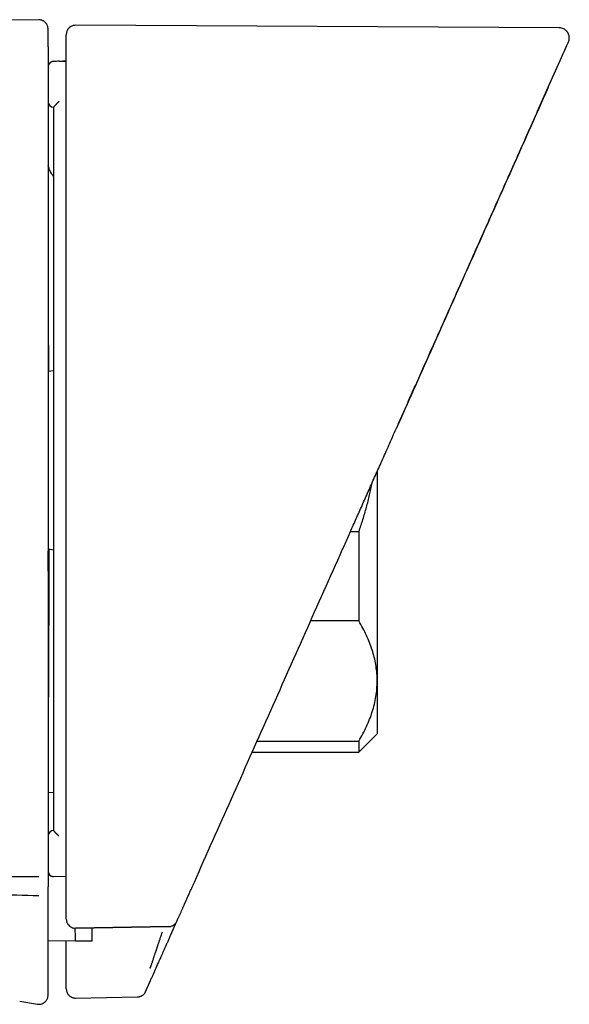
# Model space of a CAD drawing. Header units: millimetres. Extents: x 8 to 871, y 12 to 1888.
# Tile 48 of 114: x 177 to 207, y 1005 to 1059. Entities that reach past the tile are written whole.
import ezdxf

# ---------------------------------------------------------------- set-up
doc = ezdxf.new("R2010")
doc.units = ezdxf.units.MM

msp = doc.modelspace()

# ---------------------------------------------------------------- linework, layer by layer
at = {"color": 7, "linetype": 'Continuous', "lineweight": 30}
for p, q in [((178.179, 1059.249), (149.594, 1059)), ((206.536, 1058.803), (180.015, 1058.942)), ((178.979, 1056.966), (178.797, 1056.959)), ((178.802, 1056.959), (178.797, 1056.959)), ((178.977, 1056.965), (178.802, 1056.959)), ((179.322, 1056.978), (178.979, 1056.966)), ((179.117, 1056.97), (179.513, 1056.984)), ((179.513, 1056.984), (179.322, 1056.978)), ((179.513, 1056.984), (179.392, 1056.98)), ((205.931, 1055.548), (206.658, 1057.181)), ((206.643, 1057.175), (206.668, 1057.207)), ((178.813, 1040.008), (178.513, 1039.955)), ((196.553, 1034.485), (196.553, 1022.998)), ((195.087, 1031.192), (195.553, 1031.192)), ((195.553, 1031.192), (195.553, 1026.289)), ((178.513, 1030.237), (178.813, 1030.184)), ((195.553, 1026.289), (192.904, 1026.289)), ((196.553, 1022.998), (196.553, 1020.096)), ((195.553, 1019.096), (196.553, 1020.096)), ((189.973, 1019.706), (195.553, 1019.706)), ((195.553, 1019.706), (195.553, 1019.096)), ((189.701, 1019.096), (195.553, 1019.096)), ((178.513, 1016.894), (178.813, 1016.899)), ((178.813, 1014.804), (178.813, 1014.804)), ((179.513, 1012.255), (178.802, 1012.282)), ((180.021, 1009.446), (185.13, 1009.541)), ((180.022, 1009.445), (180.022, 1009.445)), ((180.023, 1009.466), (185.14, 1009.561)), ((185.131, 1009.54), (185.131, 1009.54)), ((185.229, 1009.052), (185.577, 1009.832)), ((180.021, 1008.729), (178.513, 1008.755)), ((180.929, 1008.744), (180.021, 1008.729)), ((180.021, 1005.619), (183.412, 1005.678)), ((176.957, 1005.445), (177.93, 1005.284))]:
    msp.add_line(p, q, dxfattribs=at)
at = {"color": 7, "linetype": 'Continuous', "lineweight": 30, "flags": 128}
msp.add_lwpolyline([(178.539, 1056.783), (178.534, 1056.772), (178.529, 1056.757)], dxfattribs=at)
at = {"color": 7, "linetype": 'Continuous', "lineweight": 30}
for centre, start, end in [((178.813, 1056.659), 91.9985, 160.7763), ((178.813, 1056.659), 91.9991, 140.248), ((178.813, 1054.755), 180, 270), ((178.813, 1014.504), 90, 180), ((178.812, 1012.581), 180.0724, 268.0792)]:
    msp.add_arc(centre, 0.3, start, end, dxfattribs=at)
for points, knots in [([(178.513, 1058.741), (178.51, 1058.78), (178.505, 1058.853), (178.474, 1058.939), (178.442, 1058.998), (178.417, 1059.036), (178.384, 1059.077), (178.334, 1059.128), (178.269, 1059.173), (178.202, 1059.205), (178.143, 1059.225), (178.077, 1059.239), (178.031, 1059.24), (178.008, 1059.241)], [0, 0, 0, 0, 0.148373, 0.275729, 0.345656, 0.402137, 0.449762, 0.545137, 0.67213, 0.746405, 0.826659, 0.911676, 1, 1, 1, 1]), ([(178.513, 1057.764), (178.513, 1057.843), (178.513, 1058), (178.513, 1058.197), (178.513, 1058.366), (178.513, 1058.504), (178.513, 1058.609), (178.513, 1058.686), (178.513, 1058.728), (178.513, 1058.746), (178.513, 1058.741), (178.513, 1058.741)], [0, 0, 0, 0, 0.125456, 0.250909, 0.376359, 0.501807, 0.627254, 0.750458, 0.873662, 0.996866, 1, 1, 1, 1]), ([(180.015, 1058.942), (179.976, 1058.94), (179.902, 1058.935), (179.806, 1058.901), (179.744, 1058.865), (179.71, 1058.841), (179.694, 1058.828), (179.682, 1058.818), (179.67, 1058.806), (179.65, 1058.788), (179.626, 1058.76), (179.597, 1058.722), (179.569, 1058.676), (179.545, 1058.622), (179.525, 1058.561), (179.513, 1058.494), (179.513, 1058.45), (179.513, 1058.427)], [0, 0, 0, 0, 0.094506, 0.174441, 0.236235, 0.259754, 0.269962, 0.281628, 0.296168, 0.31422, 0.361996, 0.426249, 0.507355, 0.605391, 0.720285, 0.851877, 1, 1, 1, 1]), ([(179.513, 1057.462), (179.513, 1057.54), (179.513, 1057.696), (179.513, 1057.891), (179.513, 1058.057), (179.513, 1058.193), (179.513, 1058.298), (179.513, 1058.372), (179.513, 1058.418), (179.513, 1058.424), (179.513, 1058.427)], [0, 0, 0, 0, 0.126214, 0.252425, 0.378633, 0.504839, 0.631044, 0.754993, 0.878942, 1, 1, 1, 1]), ([(207.036, 1058.03), (207.047, 1058.06), (207.068, 1058.114), (207.081, 1058.191), (207.084, 1058.253), (207.081, 1058.323), (207.064, 1058.409), (207.032, 1058.49), (206.998, 1058.549), (206.971, 1058.587), (206.942, 1058.622), (206.904, 1058.661), (206.848, 1058.707), (206.766, 1058.755), (206.659, 1058.795), (206.578, 1058.8), (206.536, 1058.803)], [0, 0, 0, 0, 0.088086, 0.160176, 0.212598, 0.258876, 0.35407, 0.450608, 0.497773, 0.540673, 0.578975, 0.622911, 0.689897, 0.778126, 0.883536, 1, 1, 1, 1]), ([(206.658, 1057.181), (206.658, 1057.183), (206.66, 1057.186), (206.662, 1057.191), (206.665, 1057.196), (206.667, 1057.202), (206.67, 1057.208), (206.672, 1057.214), (206.675, 1057.22), (206.678, 1057.226), (206.681, 1057.233), (206.684, 1057.239), (206.687, 1057.246), (206.69, 1057.253), (206.693, 1057.261), (206.697, 1057.268), (206.7, 1057.276), (206.704, 1057.284), (206.707, 1057.293), (206.711, 1057.301), (206.715, 1057.311), (206.72, 1057.321), (206.725, 1057.332), (206.73, 1057.343), (206.735, 1057.354), (206.74, 1057.365), (206.744, 1057.374), (206.747, 1057.381), (206.748, 1057.385), (206.749, 1057.386), (206.749, 1057.387), (206.75, 1057.388), (206.75, 1057.389), (206.753, 1057.396), (206.761, 1057.412), (206.776, 1057.446), (206.796, 1057.491), (206.818, 1057.542), (206.84, 1057.59), (206.86, 1057.636), (206.888, 1057.699), (206.922, 1057.774), (206.957, 1057.852), (206.988, 1057.924), (207.015, 1057.983), (207.031, 1058.019), (207.037, 1058.034), (207.036, 1058.03), (207.035, 1058.029)], [0, 0, 0, 0, 0.00182, 0.003896, 0.006227, 0.008814, 0.011657, 0.014754, 0.018108, 0.021406, 0.024919, 0.028647, 0.03259, 0.036747, 0.041119, 0.045706, 0.050507, 0.055524, 0.060754, 0.0662, 0.07186, 0.078807, 0.086052, 0.093596, 0.101437, 0.107911, 0.114574, 0.120596, 0.121395, 0.122197, 0.123001, 0.123808, 0.124618, 0.125206, 0.137243, 0.158689, 0.19683, 0.235324, 0.273838, 0.312459, 0.351091, 0.443119, 0.535158, 0.627143, 0.750359, 0.873603, 0.996873, 1, 1, 1, 1]), ([(178.513, 1057.764), (178.513, 1057.762), (178.513, 1057.757), (178.513, 1057.726), (178.513, 1057.679), (178.513, 1057.615), (178.513, 1057.538), (178.513, 1057.449), (178.513, 1057.353), (178.513, 1057.286), (178.513, 1057.253)], [0, 0, 0, 0, 0.1242145, 0.2496962, 0.3733864, 0.4994922, 0.6231687, 0.7493273, 0.8741139, 1, 1, 1, 1]), ([(179.513, 1056.977), (179.513, 1056.977), (179.513, 1056.977), (179.513, 1056.977), (179.513, 1056.977), (179.513, 1056.979), (179.513, 1056.989), (179.513, 1057.005), (179.513, 1057.026), (179.513, 1057.053), (179.513, 1057.099), (179.513, 1057.168), (179.513, 1057.247), (179.513, 1057.32), (179.513, 1057.381), (179.513, 1057.426), (179.513, 1057.456), (179.513, 1057.46), (179.513, 1057.462)], [0, 0, 0, 0, 0.0001884, 0.0003895, 0.0008745, 0.0023407, 0.0076556, 0.0412489, 0.0659233, 0.0906022, 0.1483878, 0.2514903, 0.3760797, 0.5010452, 0.6255588, 0.7505581, 0.8751636, 1, 1, 1, 1]), ([(178.513, 1057.253), (178.513, 1055.379), (178.513, 1051.632), (178.513, 1046.012), (178.513, 1040.391), (178.513, 1034.771), (178.513, 1029.15), (178.513, 1023.529), (178.513, 1017.909), (178.513, 1014.162), (178.513, 1012.289)], [0, 0, 0, 0, 0.125014, 0.2500161, 0.3750103, 0.5000004, 0.6249905, 0.7499845, 0.8749864, 1, 1, 1, 1]), ([(179.117, 1056.97), (179.091, 1056.969), (179.016, 1056.967), (178.94, 1056.964), (178.891, 1056.962)], [0, 0, 0, 0, 0.339823, 1, 1, 1, 1]), ([(179.513, 1012.155), (179.513, 1014.023), (179.513, 1017.757), (179.513, 1023.359), (179.513, 1028.962), (179.513, 1034.565), (179.513, 1040.169), (179.513, 1044.838), (179.513, 1048.573), (179.513, 1050.907), (179.513, 1052.775), (179.513, 1053.97), (179.513, 1054.813), (179.513, 1055.201), (179.513, 1055.338), (179.513, 1055.372), (179.513, 1055.406), (179.513, 1055.44), (179.513, 1055.474), (179.513, 1055.508), (179.513, 1055.542), (179.513, 1055.661), (179.513, 1055.854), (179.513, 1056.11), (179.513, 1056.333), (179.513, 1056.524), (179.513, 1056.683), (179.513, 1056.81), (179.513, 1056.904), (179.513, 1056.956), (179.513, 1056.977)], [0, 0, 0, 0, 0.1249945, 0.2499898, 0.3749899, 0.4999987, 0.6249882, 0.7499989, 0.8124882, 0.874999, 0.906238, 0.9374991, 0.9549882, 0.9626923, 0.9634492, 0.9642062, 0.9649633, 0.9657204, 0.9664775, 0.9672347, 0.967992, 0.9687493, 0.9751835, 0.9808955, 0.9858852, 0.9901527, 0.9936979, 0.9965208, 0.9986215, 1, 1, 1, 1]), ([(206.644, 1057.176), (206.649, 1057.18), (206.658, 1057.188), (206.662, 1057.196), (206.664, 1057.199)], [0, 0, 0, 0, 0.580385, 1, 1, 1, 1]), ([(194.642, 1030.192), (194.74, 1030.412), (194.94, 1030.862), (195.246, 1031.55), (195.564, 1032.265), (195.895, 1033.007), (196.238, 1033.777), (196.593, 1034.575), (196.96, 1035.399), (197.345, 1036.265), (197.75, 1037.174), (198.173, 1038.125), (198.61, 1039.106), (199.06, 1040.118), (199.524, 1041.159), (200.001, 1042.229), (200.491, 1043.33), (200.994, 1044.46), (201.51, 1045.62), (202.039, 1046.809), (202.582, 1048.028), (203.127, 1049.252), (203.674, 1050.479), (204.221, 1051.709), (204.781, 1052.966), (205.352, 1054.248), (205.736, 1055.112), (205.93, 1055.548)], [0, 0, 0, 0, 0.025979, 0.053039, 0.081181, 0.110404, 0.140708, 0.172092, 0.204557, 0.238101, 0.274401, 0.311884, 0.350552, 0.390402, 0.431435, 0.473651, 0.517048, 0.561626, 0.607384, 0.654323, 0.702442, 0.751739, 0.799298, 0.847904, 0.897557, 0.948256, 1, 1, 1, 1]), ([(205.923, 1055.532), (205.209, 1053.927), (203.78, 1050.718), (201.634, 1045.897), (199.576, 1041.275), (198.233, 1038.258), (197.606, 1036.851)], [0, 0, 0, 0, 0.258143, 0.51629, 0.774439, 1, 1, 1, 1]), ([(179.102, 1054.76), (179.098, 1054.756), (179.087, 1054.745), (179.069, 1054.727), (179.049, 1054.707), (179.028, 1054.686), (179.003, 1054.66), (178.977, 1054.634), (178.953, 1054.609), (178.932, 1054.588), (178.905, 1054.559), (178.879, 1054.532), (178.856, 1054.507), (178.837, 1054.485), (178.817, 1054.464), (178.814, 1054.458), (178.813, 1054.455)], [0, 0, 0, 0, 0.032778, 0.084975, 0.13088, 0.185929, 0.250341, 0.32425, 0.390657, 0.44928, 0.499933, 0.634024, 0.694304, 0.750034, 0.88016, 1, 1, 1, 1]), ([(178.813, 1054.455), (178.813, 1052.567), (178.813, 1048.791), (178.813, 1043.127), (178.813, 1037.462), (178.813, 1031.798), (178.813, 1026.133), (178.813, 1020.468), (178.813, 1016.692), (178.813, 1014.804)], [0, 0, 0, 0, 0.142861, 0.285713, 0.42856, 0.571408, 0.714261, 0.857124, 1, 1, 1, 1]), ([(178.813, 1050.659), (178.778, 1050.707), (178.719, 1050.788), (178.65, 1050.912), (178.594, 1051.025), (178.551, 1051.132), (178.524, 1051.206), (178.514, 1051.239), (178.513, 1051.245)], [0, 0, 0, 0, 0.265186, 0.449501, 0.640848, 0.837588, 0.972211, 1, 1, 1, 1]), ([(178.513, 1043.465), (178.513, 1043.424), (178.515, 1043.172), (178.518, 1042.693), (178.523, 1042.031), (178.527, 1041.353), (178.531, 1040.663), (178.533, 1040.194), (178.534, 1039.959)], [0, 0, 0, 0, 0.037373, 0.230034, 0.422255, 0.614409, 0.80687, 1, 1, 1, 1]), ([(195.553, 1031.192), (195.627, 1031.411), (195.776, 1031.85), (195.971, 1032.519), (196.143, 1033.193), (196.235, 1033.647), (196.28, 1033.873)], [0, 0, 0, 0, 0.2499785, 0.4999498, 0.7512827, 1, 1, 1, 1]), ([(178.554, 1030.23), (178.554, 1030.076), (178.553, 1029.686), (178.552, 1029.07), (178.551, 1028.385), (178.55, 1027.716), (178.548, 1027.062), (178.546, 1026.424), (178.545, 1025.864), (178.543, 1025.377), (178.541, 1024.96), (178.539, 1024.554), (178.538, 1024.159), (178.536, 1023.776), (178.534, 1023.403), (178.532, 1023.051), (178.53, 1022.699), (178.529, 1022.344), (178.526, 1021.976), (178.524, 1021.656), (178.523, 1021.379), (178.522, 1021.205), (178.521, 1021.092), (178.521, 1021.04), (178.52, 1020.987), (178.52, 1020.935), (178.519, 1020.882), (178.519, 1020.83), (178.518, 1020.623), (178.515, 1020.27), (178.513, 1019.914), (178.511, 1019.694), (178.51, 1019.63), (178.51, 1019.601)], [0, 0, 0, 0, 0.033512, 0.085086, 0.136531, 0.187744, 0.238824, 0.28987, 0.340978, 0.377024, 0.412914, 0.448683, 0.484366, 0.519997, 0.555613, 0.591248, 0.62426, 0.663244, 0.703146, 0.743999, 0.771499, 0.799435, 0.805767, 0.812121, 0.818498, 0.824898, 0.831321, 0.837766, 0.844234, 0.908184, 0.973069, 0.987771, 1, 1, 1, 1]), ([(178.513, 1029.017), (178.513, 1029.036), (178.514, 1029.098), (178.516, 1029.221), (178.518, 1029.385), (178.521, 1029.569), (178.523, 1029.77), (178.525, 1029.988), (178.527, 1030.144), (178.528, 1030.231), (178.528, 1030.235)], [0, 0, 0, 0, 0.069646, 0.222649, 0.375967, 0.531081, 0.685286, 0.839079, 0.992961, 1, 1, 1, 1]), ([(186.532, 1011.977), (187.209, 1013.499), (188.563, 1016.54), (190.592, 1021.097), (192.618, 1025.648), (193.967, 1028.678), (194.642, 1030.192)], [0, 0, 0, 0, 0.250197, 0.500258, 0.75019, 1, 1, 1, 1]), ([(196.553, 1022.998), (196.552, 1023.033), (196.551, 1023.202), (196.533, 1023.503), (196.48, 1023.903), (196.396, 1024.301), (196.283, 1024.701), (196.141, 1025.101), (195.971, 1025.501), (195.776, 1025.897), (195.627, 1026.159), (195.553, 1026.289)], [0, 0, 0, 0, 0.031426, 0.150353, 0.269282, 0.389133, 0.508986, 0.631385, 0.753788, 0.876892, 1, 1, 1, 1]), ([(195.553, 1019.706), (195.627, 1019.837), (195.776, 1020.098), (195.971, 1020.496), (196.143, 1020.898), (196.288, 1021.307), (196.404, 1021.723), (196.489, 1022.145), (196.542, 1022.57), (196.549, 1022.855), (196.553, 1022.998)], [0, 0, 0, 0, 0.122973, 0.245942, 0.369581, 0.493217, 0.619375, 0.745529, 0.872765, 1, 1, 1, 1]), ([(179.102, 1014.498), (179.097, 1014.503), (179.086, 1014.515), (179.068, 1014.532), (179.048, 1014.553), (179.027, 1014.574), (179.003, 1014.599), (178.977, 1014.625), (178.953, 1014.65), (178.932, 1014.671), (178.905, 1014.7), (178.879, 1014.727), (178.856, 1014.752), (178.837, 1014.773), (178.817, 1014.796), (178.814, 1014.801), (178.813, 1014.804)], [0, 0, 0, 0, 0.035531, 0.088671, 0.134185, 0.188007, 0.250342, 0.324597, 0.391135, 0.449649, 0.499933, 0.634067, 0.694339, 0.750034, 0.88015, 1, 1, 1, 1]), ([(151.246, 1012.545), (151.496, 1012.539), (152.39, 1012.519), (153.667, 1012.493), (155.079, 1012.467), (156.229, 1012.446), (157.336, 1012.427), (158.401, 1012.41), (159.426, 1012.395), (160.454, 1012.381), (161.484, 1012.367), (162.516, 1012.355), (164.396, 1012.334), (167.133, 1012.308), (170.735, 1012.287), (174.365, 1012.275), (176.794, 1012.276), (178.013, 1012.277)], [0, 0, 0, 0, 0.028016, 0.100185, 0.143189, 0.186295, 0.229061, 0.267297, 0.305613, 0.344008, 0.382482, 0.421037, 0.45967, 0.593217, 0.727786, 0.86338, 1, 1, 1, 1]), ([(177.999, 1011.221), (176.392, 1011.268), (173.178, 1011.363), (168.357, 1011.503), (163.535, 1011.641), (158.714, 1011.78), (154.122, 1011.915), (151.137, 1012.005), (149.76, 1012.047)], [0, 0, 0, 0, 0.1707623, 0.3415013, 0.5122291, 0.682958, 0.8537002, 1, 1, 1, 1]), ([(178.513, 1012.289), (178.513, 1012.253), (178.513, 1012.181), (178.513, 1012.079), (178.513, 1011.983), (178.513, 1011.898), (178.513, 1011.826), (178.513, 1011.772), (178.513, 1011.733), (178.513, 1011.724), (178.513, 1011.719)], [0, 0, 0, 0, 0.12422, 0.249736, 0.373418, 0.499538, 0.623284, 0.749365, 0.873474, 1, 1, 1, 1]), ([(178.616, 1012.356), (178.624, 1012.348), (178.647, 1012.327), (178.693, 1012.304), (178.747, 1012.286), (178.783, 1012.282), (178.801, 1012.281)], [0, 0, 0, 0, 0.170136, 0.459345, 0.737235, 1, 1, 1, 1]), ([(179.513, 1009.945), (179.513, 1009.967), (179.513, 1010.012), (179.513, 1010.08), (179.513, 1010.151), (179.513, 1010.222), (179.513, 1010.287), (179.513, 1010.345), (179.513, 1010.395), (179.513, 1010.445), (179.513, 1010.497), (179.513, 1010.55), (179.513, 1010.607), (179.513, 1010.668), (179.513, 1010.731), (179.513, 1010.793), (179.513, 1010.853), (179.513, 1010.912), (179.513, 1010.968), (179.513, 1011.023), (179.513, 1011.077), (179.513, 1011.118), (179.513, 1011.147), (179.513, 1011.166), (179.513, 1011.187), (179.513, 1011.208), (179.513, 1011.249), (179.513, 1011.307), (179.513, 1011.383), (179.513, 1011.46), (179.513, 1011.541), (179.513, 1011.626), (179.513, 1011.713), (179.513, 1011.801), (179.513, 1011.89), (179.513, 1011.979), (179.513, 1012.067), (179.513, 1012.126), (179.513, 1012.155)], [0, 0, 0, 0, 0.032655, 0.066001, 0.10004, 0.13477, 0.170193, 0.193761, 0.217626, 0.241788, 0.266246, 0.29131, 0.317303, 0.347775, 0.377464, 0.406367, 0.434487, 0.461822, 0.487905, 0.513232, 0.537802, 0.561616, 0.56906, 0.577919, 0.587438, 0.596921, 0.606367, 0.643121, 0.675458, 0.707344, 0.744716, 0.781447, 0.817539, 0.8555, 0.892726, 0.929218, 0.964976, 1, 1, 1, 1]), ([(178.513, 1005.871), (178.513, 1005.879), (178.513, 1005.895), (178.513, 1005.923), (178.513, 1005.956), (178.513, 1005.993), (178.513, 1006.035), (178.513, 1006.075), (178.513, 1006.112), (178.513, 1006.145), (178.513, 1006.177), (178.513, 1006.209), (178.513, 1006.242), (178.513, 1006.275), (178.513, 1006.343), (178.513, 1006.402), (178.513, 1006.454), (178.513, 1006.466), (178.513, 1006.479), (178.513, 1006.493), (178.513, 1006.506), (178.513, 1006.525), (178.513, 1006.55), (178.513, 1006.587), (178.513, 1006.628), (178.513, 1006.674), (178.513, 1006.719), (178.513, 1006.762), (178.513, 1006.804), (178.513, 1006.845), (178.513, 1006.885), (178.513, 1006.923), (178.513, 1006.96), (178.513, 1006.994), (178.513, 1007.026), (178.513, 1007.054), (178.513, 1007.08), (178.513, 1007.102), (178.513, 1007.12), (178.513, 1007.134), (178.513, 1007.144), (178.513, 1007.15), (178.513, 1007.152), (178.513, 1007.155), (178.513, 1007.158), (178.513, 1007.161), (178.513, 1007.164), (178.513, 1007.192), (178.513, 1007.247), (178.513, 1007.326), (178.513, 1007.405), (178.513, 1007.482), (178.513, 1007.559), (178.513, 1007.636), (178.513, 1007.713), (178.513, 1007.788), (178.513, 1007.863), (178.513, 1007.935), (178.513, 1008.005), (178.513, 1008.072), (178.513, 1008.136), (178.513, 1008.199), (178.513, 1008.261), (178.513, 1008.32), (178.513, 1008.376), (178.513, 1008.43), (178.513, 1008.478), (178.513, 1008.509), (178.513, 1008.525), (178.513, 1008.528), (178.513, 1008.532), (178.513, 1008.536), (178.513, 1008.539), (178.513, 1008.543), (178.513, 1008.547), (178.513, 1008.563), (178.513, 1008.591), (178.513, 1008.638), (178.513, 1008.692), (178.513, 1008.753), (178.513, 1008.813), (178.513, 1008.87), (178.513, 1008.925), (178.513, 1008.976), (178.513, 1009.025), (178.513, 1009.072), (178.513, 1009.118), (178.513, 1009.164), (178.513, 1009.21), (178.513, 1009.245), (178.513, 1009.268), (178.513, 1009.28), (178.513, 1009.293), (178.513, 1009.307), (178.513, 1009.321), (178.513, 1009.334), (178.513, 1009.375), (178.513, 1009.442), (178.513, 1009.536), (178.513, 1009.629), (178.513, 1009.713), (178.513, 1009.788), (178.513, 1009.854), (178.513, 1009.927), (178.513, 1009.983), (178.513, 1010.024), (178.513, 1010.042), (178.513, 1010.063), (178.513, 1010.112), (178.513, 1010.191), (178.513, 1010.299), (178.513, 1010.412), (178.513, 1010.53), (178.513, 1010.653), (178.513, 1010.776), (178.513, 1010.898), (178.513, 1011.021), (178.513, 1011.141), (178.513, 1011.259), (178.513, 1011.374), (178.513, 1011.489), (178.513, 1011.604), (178.513, 1011.681), (178.513, 1011.719)], [0, 0, 0, 0, 0.008196, 0.016731, 0.025605, 0.034817, 0.044369, 0.054259, 0.061111, 0.067447, 0.07363, 0.079811, 0.085993, 0.092173, 0.098355, 0.122586, 0.124363, 0.126597, 0.129075, 0.131533, 0.13397, 0.136386, 0.142, 0.1475, 0.156184, 0.164566, 0.172647, 0.180427, 0.187904, 0.195506, 0.202767, 0.20969, 0.216274, 0.222518, 0.228422, 0.233338, 0.237991, 0.242381, 0.245134, 0.247773, 0.250001, 0.250499, 0.251003, 0.251506, 0.252009, 0.252512, 0.253015, 0.253517, 0.268122, 0.282469, 0.296558, 0.31039, 0.323964, 0.338079, 0.351904, 0.36544, 0.378686, 0.391641, 0.404307, 0.415984, 0.427403, 0.438564, 0.449468, 0.460114, 0.469818, 0.479297, 0.488552, 0.495249, 0.4959, 0.49655, 0.497199, 0.497846, 0.498493, 0.499138, 0.499782, 0.500649, 0.507607, 0.514457, 0.525348, 0.535955, 0.546279, 0.556319, 0.566076, 0.57468, 0.583052, 0.59119, 0.599095, 0.606766, 0.614935, 0.622821, 0.624553, 0.626724, 0.629045, 0.631359, 0.633667, 0.635968, 0.638263, 0.654371, 0.670149, 0.685595, 0.700709, 0.711779, 0.722664, 0.733364, 0.747206, 0.749887, 0.753091, 0.756312, 0.759525, 0.776795, 0.793864, 0.810732, 0.829657, 0.848322, 0.866728, 0.884875, 0.902762, 0.92039, 0.936773, 0.952925, 0.968847, 0.984539, 1, 1, 1, 1]), ([(185.578, 1009.836), (185.59, 1009.863), (185.614, 1009.916), (185.649, 1009.996), (185.684, 1010.074), (185.718, 1010.15), (185.752, 1010.225), (185.784, 1010.298), (185.816, 1010.369), (185.847, 1010.439), (185.877, 1010.507), (185.907, 1010.574), (185.936, 1010.64), (185.965, 1010.705), (185.986, 1010.753), (186, 1010.784), (186.007, 1010.8), (186.014, 1010.815), (186.021, 1010.831), (186.028, 1010.847), (186.036, 1010.865), (186.05, 1010.896), (186.07, 1010.941), (186.102, 1011.011), (186.138, 1011.094), (186.181, 1011.19), (186.223, 1011.284), (186.265, 1011.378), (186.306, 1011.47), (186.346, 1011.559), (186.384, 1011.646), (186.422, 1011.73), (186.459, 1011.813), (186.495, 1011.895), (186.52, 1011.95), (186.532, 1011.977)], [0, 0, 0, 0, 0.040672, 0.080505, 0.1195, 0.157657, 0.194975, 0.230811, 0.265837, 0.300055, 0.333465, 0.366065, 0.397857, 0.42884, 0.459014, 0.466473, 0.473881, 0.481239, 0.488545, 0.4958, 0.504119, 0.513948, 0.540764, 0.567266, 0.612164, 0.656134, 0.699174, 0.741287, 0.782471, 0.822727, 0.859832, 0.896112, 0.931566, 0.966196, 1, 1, 1, 1]), ([(179.513, 1009.945), (179.514, 1009.915), (179.516, 1009.87), (179.531, 1009.806), (179.547, 1009.758), (179.568, 1009.711), (179.603, 1009.652), (179.659, 1009.584), (179.741, 1009.518), (179.832, 1009.473), (179.927, 1009.446), (179.991, 1009.443), (180.022, 1009.442)], [0, 0, 0, 0, 0.1362429, 0.2005519, 0.2620158, 0.3239436, 0.3873268, 0.5150966, 0.6426585, 0.7674859, 0.8872135, 1, 1, 1, 1]), ([(180.021, 1008.729), (180.021, 1008.729), (180.021, 1008.73), (180.021, 1008.737), (180.02, 1008.75), (180.019, 1008.769), (180.018, 1008.795), (180.016, 1008.825), (180.015, 1008.855), (180.014, 1008.886), (180.013, 1008.919), (180.012, 1008.956), (180.01, 1008.996), (180.008, 1009.061), (180.007, 1009.158), (180.005, 1009.293), (180.006, 1009.394), (180.006, 1009.444)], [0, 0, 0, 0, 0.0522631, 0.1084985, 0.168716, 0.2329246, 0.3011316, 0.3654034, 0.4130188, 0.4606524, 0.5083012, 0.5559617, 0.6036308, 0.6513049, 0.7733366, 0.8896281, 1, 1, 1, 1]), ([(180.929, 1008.744), (180.929, 1008.748), (180.929, 1008.755), (180.929, 1008.809), (180.929, 1008.894), (180.929, 1009.011), (180.929, 1009.16), (180.929, 1009.317), (180.929, 1009.435), (180.929, 1009.483)], [0, 0, 0, 0, 0.149532, 0.29959, 0.449681, 0.599259, 0.748649, 0.898533, 1, 1, 1, 1]), ([(185.13, 1009.537), (185.153, 1009.538), (185.199, 1009.541), (185.268, 1009.558), (185.336, 1009.584), (185.399, 1009.62), (185.452, 1009.66), (185.478, 1009.689), (185.488, 1009.7)], [0, 0, 0, 0, 0.169572, 0.344347, 0.522755, 0.703478, 0.883824, 1, 1, 1, 1]), ([(184.11, 1007.248), (184.112, 1007.253), (184.116, 1007.264), (184.128, 1007.299), (184.143, 1007.341), (184.158, 1007.386), (184.176, 1007.437), (184.195, 1007.495), (184.217, 1007.558), (184.241, 1007.63), (184.268, 1007.71), (184.297, 1007.798), (184.333, 1007.905), (184.378, 1008.04), (184.418, 1008.161), (184.447, 1008.248), (184.462, 1008.291), (184.477, 1008.336), (184.492, 1008.383), (184.508, 1008.43), (184.524, 1008.479), (184.54, 1008.527), (184.559, 1008.584), (184.578, 1008.64), (184.597, 1008.699), (184.616, 1008.755), (184.637, 1008.818), (184.667, 1008.91), (184.704, 1009.022), (184.745, 1009.145), (184.77, 1009.221), (184.781, 1009.255)], [0, 0, 0, 0, 0.061233, 0.123575, 0.165649, 0.208039, 0.250667, 0.289633, 0.329727, 0.37091, 0.41313, 0.456326, 0.500427, 0.561338, 0.629499, 0.64576, 0.662358, 0.679285, 0.696533, 0.714094, 0.731958, 0.750117, 0.766088, 0.792433, 0.809419, 0.82889, 0.850789, 0.875047, 0.923282, 0.964839, 1, 1, 1, 1]), ([(184.558, 1007.543), (184.559, 1007.548), (184.563, 1007.556), (184.577, 1007.587), (184.597, 1007.632), (184.626, 1007.697), (184.665, 1007.785), (184.717, 1007.902), (184.777, 1008.036), (184.843, 1008.184), (184.914, 1008.344), (184.99, 1008.513), (185.068, 1008.689), (185.148, 1008.869), (185.202, 1008.991), (185.229, 1009.052)], [0, 0, 0, 0, 0.062529, 0.124656, 0.187131, 0.250689, 0.333004, 0.415735, 0.500361, 0.582833, 0.665675, 0.750077, 0.833129, 0.916091, 1, 1, 1, 1]), ([(179.513, 1007.679), (179.513, 1007.685), (179.513, 1007.696), (179.513, 1007.744), (179.513, 1007.813), (179.513, 1007.903), (179.513, 1008.014), (179.513, 1008.144), (179.513, 1008.289), (179.513, 1008.449), (179.513, 1008.599), (179.513, 1008.699), (179.513, 1008.738)], [0, 0, 0, 0, 0.104001, 0.207415, 0.311926, 0.415463, 0.518538, 0.622825, 0.726313, 0.829372, 0.933676, 1, 1, 1, 1]), ([(179.513, 1006.214), (179.513, 1006.221), (179.513, 1006.235), (179.513, 1006.26), (179.513, 1006.288), (179.513, 1006.319), (179.513, 1006.354), (179.513, 1006.389), (179.513, 1006.422), (179.513, 1006.446), (179.513, 1006.461), (179.513, 1006.468), (179.513, 1006.474), (179.513, 1006.481), (179.513, 1006.488), (179.513, 1006.495), (179.513, 1006.501), (179.513, 1006.514), (179.513, 1006.533), (179.513, 1006.561), (179.513, 1006.587), (179.513, 1006.611), (179.513, 1006.632), (179.513, 1006.654), (179.513, 1006.676), (179.513, 1006.699), (179.513, 1006.745), (179.513, 1006.841), (179.513, 1007.163), (179.513, 1007.449), (179.513, 1007.679)], [0, 0, 0, 0, 0.0257237, 0.0523876, 0.079992, 0.1085371, 0.1380232, 0.1684505, 0.1915474, 0.2151588, 0.2198572, 0.2245754, 0.2293135, 0.2340715, 0.2388493, 0.243647, 0.2484645, 0.2523925, 0.2697423, 0.2882728, 0.3079838, 0.3211419, 0.3347781, 0.3488925, 0.3634849, 0.3780034, 0.3908817, 0.4515937, 0.5600078, 1, 1, 1, 1]), ([(183.902, 1006.07), (183.905, 1006.077), (183.911, 1006.092), (183.922, 1006.117), (183.935, 1006.145), (183.949, 1006.176), (183.965, 1006.211), (183.98, 1006.246), (183.995, 1006.28), (184.006, 1006.303), (184.012, 1006.319), (184.015, 1006.325), (184.018, 1006.332), (184.021, 1006.339), (184.024, 1006.346), (184.028, 1006.353), (184.03, 1006.359), (184.036, 1006.372), (184.045, 1006.392), (184.057, 1006.419), (184.069, 1006.446), (184.079, 1006.469), (184.089, 1006.491), (184.099, 1006.513), (184.109, 1006.535), (184.119, 1006.558), (184.139, 1006.604), (184.182, 1006.701), (184.327, 1007.025), (184.455, 1007.312), (184.558, 1007.543)], [0, 0, 0, 0, 0.025729, 0.052397, 0.080004, 0.10855, 0.138036, 0.168462, 0.191557, 0.215166, 0.219864, 0.224582, 0.229319, 0.234077, 0.238854, 0.243651, 0.248468, 0.252397, 0.269755, 0.288291, 0.308003, 0.32116, 0.334794, 0.348905, 0.363492, 0.378006, 0.390884, 0.451596, 0.560009, 1, 1, 1, 1]), ([(179.513, 1006.142), (179.513, 1006.142), (179.513, 1006.143), (179.513, 1006.144), (179.513, 1006.145), (179.513, 1006.147), (179.513, 1006.148), (179.513, 1006.149), (179.513, 1006.151), (179.513, 1006.152), (179.513, 1006.153), (179.513, 1006.154), (179.513, 1006.155), (179.513, 1006.156), (179.513, 1006.158), (179.513, 1006.161), (179.513, 1006.167), (179.513, 1006.176), (179.513, 1006.187), (179.513, 1006.199), (179.513, 1006.209), (179.513, 1006.214)], [0, 0, 0, 0, 0.070891, 0.137435, 0.19963, 0.257477, 0.310976, 0.360127, 0.387054, 0.412472, 0.43638, 0.458779, 0.479667, 0.499045, 0.532439, 0.56621, 0.660242, 0.750636, 0.837393, 0.920514, 1, 1, 1, 1]), ([(179.513, 1006.121), (179.513, 1006.121), (179.513, 1006.119), (179.513, 1006.133), (179.513, 1006.142)], [0, 0, 0, 0, 0.333512, 1, 1, 1, 1]), ([(179.513, 1006.119), (179.515, 1006.08), (179.52, 1006.006), (179.552, 1005.92), (179.584, 1005.86), (179.609, 1005.822), (179.642, 1005.781), (179.693, 1005.731), (179.758, 1005.686), (179.826, 1005.654), (179.886, 1005.634), (179.952, 1005.62), (179.998, 1005.619), (180.021, 1005.619)], [0, 0, 0, 0, 0.14826, 0.275615, 0.345568, 0.402079, 0.449734, 0.54517, 0.67223, 0.746527, 0.82678, 0.91176, 1, 1, 1, 1]), ([(183.869, 1005.997), (183.87, 1005.998), (183.87, 1005.999), (183.87, 1006), (183.871, 1006.001), (183.872, 1006.003), (183.872, 1006.004), (183.873, 1006.006), (183.873, 1006.007), (183.874, 1006.008), (183.874, 1006.009), (183.875, 1006.01), (183.875, 1006.011), (183.876, 1006.012), (183.877, 1006.014), (183.878, 1006.017), (183.881, 1006.023), (183.885, 1006.032), (183.89, 1006.043), (183.895, 1006.056), (183.9, 1006.066), (183.902, 1006.07)], [0, 0, 0, 0, 0.070847, 0.137355, 0.199526, 0.257359, 0.310855, 0.360012, 0.386949, 0.412379, 0.436303, 0.458721, 0.479632, 0.499037, 0.532475, 0.566284, 0.660395, 0.750821, 0.837563, 0.920622, 1, 1, 1, 1]), ([(177.931, 1005.284), (177.973, 1005.28), (178.052, 1005.272), (178.151, 1005.294), (178.219, 1005.32), (178.264, 1005.344), (178.305, 1005.37), (178.346, 1005.403), (178.392, 1005.449), (178.434, 1005.505), (178.468, 1005.567), (178.493, 1005.631), (178.509, 1005.702), (178.512, 1005.752), (178.513, 1005.777)], [0, 0, 0, 0, 0.146287, 0.273559, 0.343931, 0.400938, 0.449082, 0.509764, 0.585024, 0.673948, 0.748607, 0.828836, 0.913192, 1, 1, 1, 1]), ([(178.513, 1005.8), (178.513, 1005.8), (178.513, 1005.801), (178.513, 1005.802), (178.513, 1005.803), (178.513, 1005.805), (178.513, 1005.806), (178.513, 1005.808), (178.513, 1005.809), (178.513, 1005.81), (178.513, 1005.811), (178.513, 1005.812), (178.513, 1005.813), (178.513, 1005.814), (178.513, 1005.816), (178.513, 1005.819), (178.513, 1005.825), (178.513, 1005.834), (178.513, 1005.844), (178.513, 1005.856), (178.513, 1005.866), (178.513, 1005.871)], [0, 0, 0, 0, 0.071132, 0.13786, 0.200183, 0.258102, 0.311617, 0.360728, 0.387605, 0.412954, 0.436773, 0.459062, 0.479822, 0.499053, 0.532456, 0.566243, 0.660308, 0.750715, 0.837465, 0.92056, 1, 1, 1, 1]), ([(178.513, 1005.779), (178.513, 1005.779), (178.513, 1005.777), (178.513, 1005.791), (178.513, 1005.8)], [0, 0, 0, 0, 0.333632, 1, 1, 1, 1]), ([(183.411, 1005.678), (183.44, 1005.68), (183.493, 1005.684), (183.562, 1005.703), (183.615, 1005.724), (183.659, 1005.748), (183.704, 1005.778), (183.758, 1005.823), (183.815, 1005.889), (183.844, 1005.945), (183.859, 1005.975)], [0, 0, 0, 0, 0.153209, 0.280664, 0.37889, 0.451254, 0.544179, 0.668446, 0.8219, 1, 1, 1, 1]), ([(183.86, 1005.977), (183.86, 1005.977), (183.859, 1005.975), (183.865, 1005.988), (183.869, 1005.997)], [0, 0, 0, 0, 0.332941, 1, 1, 1, 1])]:
    msp.add_open_spline(points, degree=3, knots=knots, dxfattribs=at)

doc.saveas('drawing.dxf')
